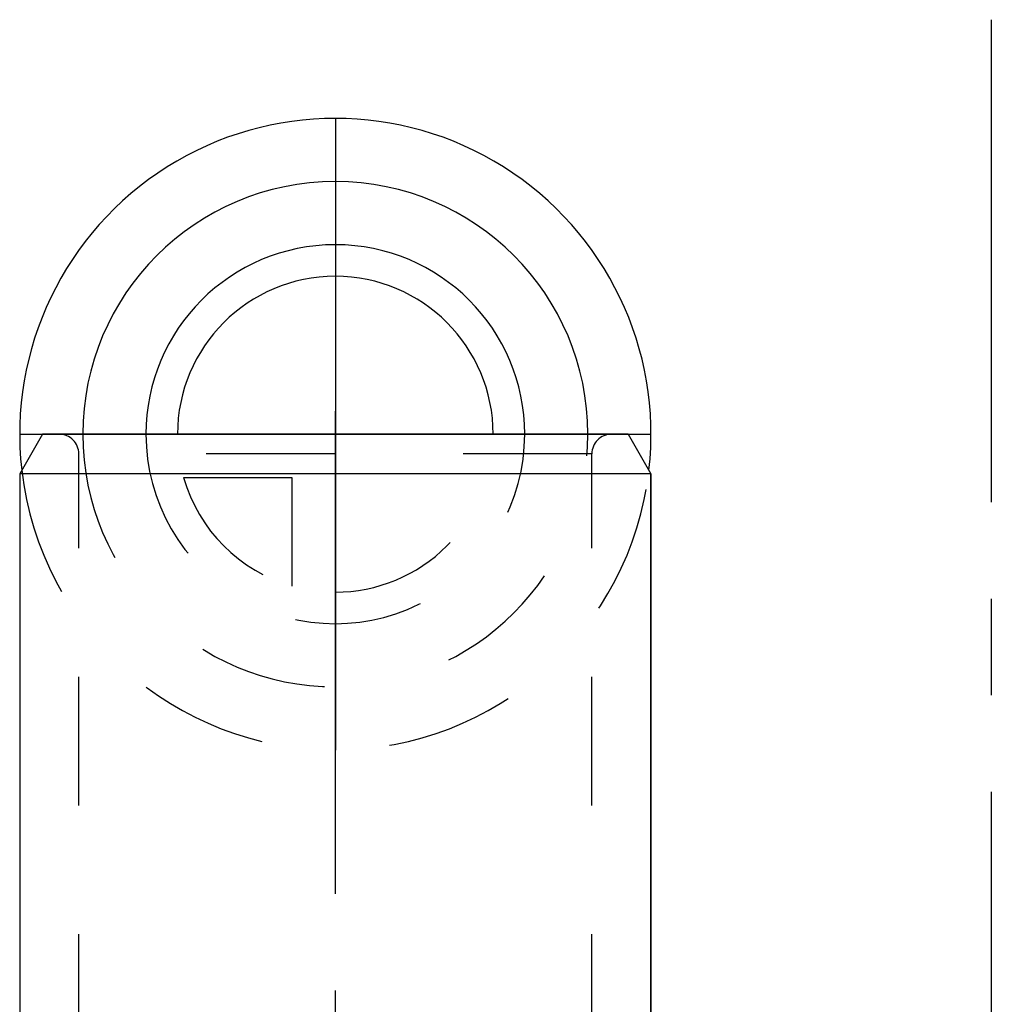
# Model space of a CAD drawing. Header units: millimetres. Extents: x 415 to 585, y 401 to 599.
# Tile 7 of 7: x 451 to 500, y 549 to 599. Entities that reach past the tile are written whole.
import ezdxf

# ---------------------------------------------------------------- set-up
doc = ezdxf.new("R2010")
doc.units = ezdxf.units.MM
doc.header["$LTSCALE"] = 65.185185
doc.linetypes.add('CENTER', pattern=[0.6, 0.375, -0.075, 0.075, -0.075])
doc.linetypes.add('HIDDEN', pattern=[0.2, 0.1, -0.1])
doc.layers.get('0').update_dxf_attribs({"linetype": 'CONTINUOUS'})
for name, color, linetype in [('KOERPER', 7, 'CONTINUOUS'), ('KONST.EL_MIT_GEO', 7, 'CONTINUOUS'), ('KURVEN', 7, 'CONTINUOUS'), ('L1', 7, 'CONTINUOUS')]:
    doc.layers.add(name, color=color, linetype=linetype)

msp = doc.modelspace()

# ---------------------------------------------------------------- linework, layer by layer
at = {"color": 7, "linetype": 'Continuous'}
for p, q in [((451.905, 578.25), (450.75, 576.25)), ((481.595, 578.25), (451.905, 578.25)), ((481.595, 578.25), (482.75, 576.25)), ((450.75, 576.25), (450.75, 481.743)), ((482.75, 576.25), (450.75, 576.25)), ((482.75, 493.25), (482.75, 576.25))]:
    msp.add_line(p, q, dxfattribs=at)
at = {"layer": 'KOERPER', "color": 2, "linetype": 'CENTER'}
msp.add_line((466.75, 476.743), (466.75, 581.25), dxfattribs=at)
at = {"layer": 'KOERPER', "color": 7, "linetype": 'Continuous'}
for p, q in [((450.75, 576.25), (450.75, 481.743)), ((482.75, 576.25), (482.75, 493.25))]:
    msp.add_line(p, q, dxfattribs=at)
at = {"layer": 'KONST.EL_MIT_GEO', "color": 8, "linetype": 'HIDDEN'}
for p, q in [((480.75, 578.25), (452.75, 578.25)), ((453.75, 494.25), (453.75, 577.25)), ((479.75, 577.25), (453.75, 577.25)), ((479.75, 494.25), (479.75, 577.25))]:
    msp.add_line(p, q, dxfattribs=at)
for centre, start, end in [((452.75, 577.25), 0, 90), ((480.75, 577.25), 90, 180)]:
    msp.add_arc(centre, 1, start, end, dxfattribs=at)
at = {"layer": 'KURVEN', "color": 40, "linetype": 'Continuous'}
for p, q in [((466.75, 594.25), (466.75, 562.25)), ((450.75, 578.25), (482.75, 578.25))]:
    msp.add_line(p, q, dxfattribs=at)
at = {"layer": 'KURVEN', "color": 8, "linetype": 'HIDDEN'}
for p, q in [((459.058, 576.05), (464.55, 576.05)), ((464.55, 576.05), (464.55, 570.558))]:
    msp.add_line(p, q, dxfattribs=at)
at = {"layer": 'KURVEN', "color": 40, "linetype": 'Continuous'}
for radius, start, end in [(16, 353.482, 186.518), (12.8, 0, 180), (9.6, 0.0001, 180), (8, 0.0001, 180)]:
    msp.add_arc((466.75, 578.25), radius, start, end, dxfattribs=at)
at = {"layer": 'KURVEN', "color": 8, "linetype": 'HIDDEN'}
for radius, start, end in [(12.8, 180, 360), (9.6, 180, 0.0001), (8, 270, 0.0001), (16, 186.518, 353.482), (8, 195.962, 254.038)]:
    msp.add_arc((466.75, 578.25), radius, start, end, dxfattribs=at)
at = {"layer": 'L1', "color": 2, "linetype": 'CENTER'}
msp.add_line((500, 599.25), (500, 400.75), dxfattribs=at)

doc.saveas('drawing.dxf')
